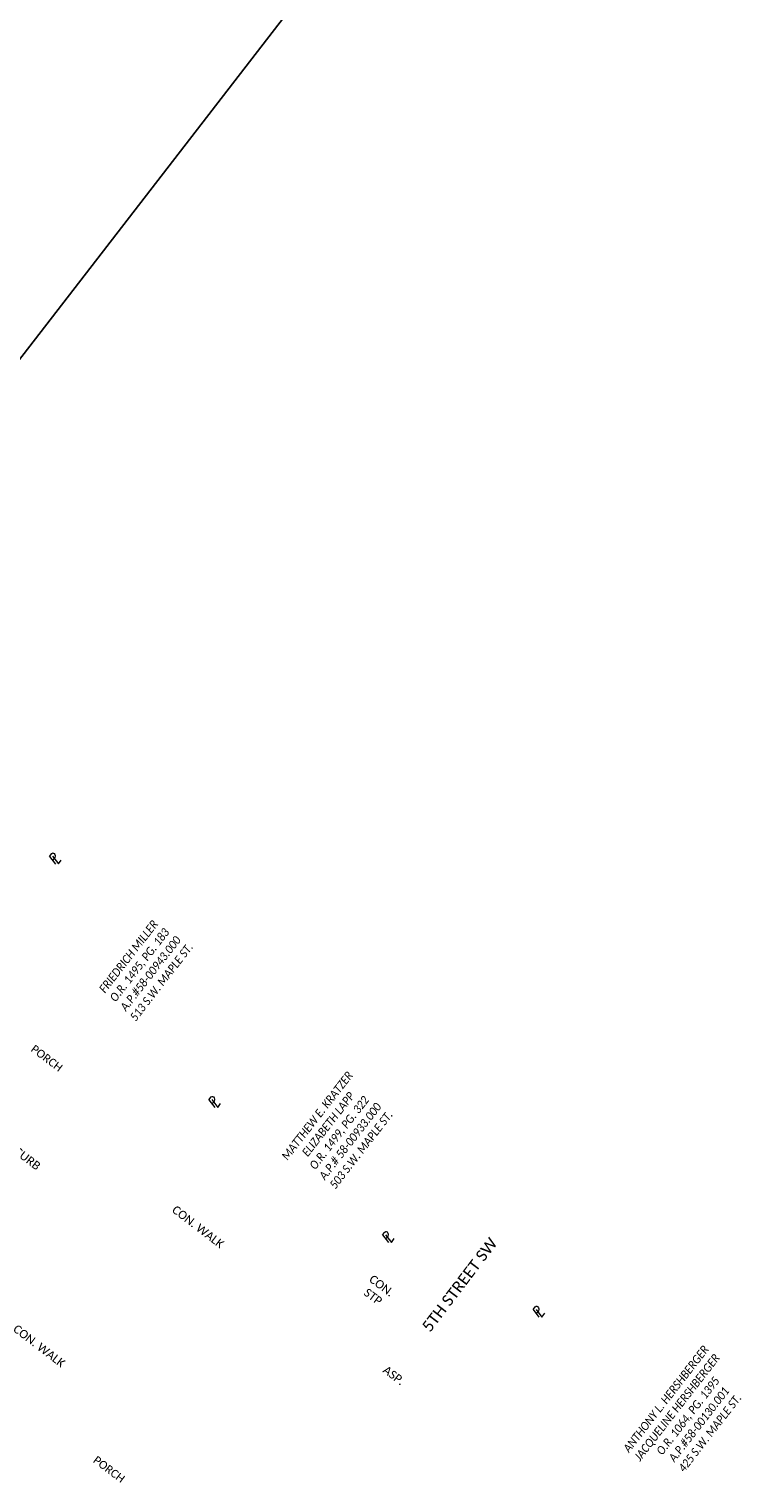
# Model space of a CAD drawing. Header units: feet. Extents: x 2205479 to 2208645, y 303589 to 307298.
# Tile 8 of 10: x 2205883 to 2206098, y 306391 to 306827. Entities that reach past the tile are written whole.
import ezdxf
from ezdxf import colors
from ezdxf.entities.mleader import LeaderData, LeaderLine
from ezdxf.math import Vec2, Vec3

# ---------------------------------------------------------------- set-up
doc = ezdxf.new("R2010")
doc.units = ezdxf.units.FT
doc.header["$MEASUREMENT"] = 0
doc.linetypes.add('setbackex', pattern=[1.4, 1.3, -0.1])
for name, color, linetype in [('BD_X_Text', 7, 'Continuous'), ('DV_X_Owner_Labels', 7, 'setbackex'), ('DV_X_Text', 7, 'Continuous'), ('PV_X_Text', 7, 'Continuous'), ('RD_X_Text', 7, 'Continuous'), ('RW_X_Text', 7, 'Continuous'), ('SH_TextM', 7, 'Continuous')]:
    doc.layers.add(name, color=color, linetype=linetype)
doc.layers.add('SH_VPort', color=5, linetype='Continuous', plot=False)
doc.styles.add('SHR', font='calibri.ttf', dxfattribs={"height": 0.75})
doc.styles.add('Simplex Normal (0.14)', font='calibri.ttf', dxfattribs={"height": 0.14})
doc.styles.add('Slanted Normal (0.125) Font 31', font='calibrii.ttf', dxfattribs={"width": 0.9, "height": 0.125})
doc.styles.add('Slanted-Sub Title', font='calibriz.ttf', dxfattribs={"height": 0.17})
doc.styles.add('Straight Normal (0.125) Font 30', font='calibri.ttf', dxfattribs={"height": 0.125})
doc.styles.add('Straight Normal (0.14) Font 30', font='calibri.ttf', dxfattribs={"height": 0.14})
doc.dimstyles.new('Dec Straight 0', dxfattribs={"dimtxt": 0.14, "dimasz": 0.14, "dimexe": 0.07, "dimexo": 0.07, "dimgap": 0.05, "dimtad": 1, "dimdec": 0, "dimzin": 0, "dimdsep": 46, "dimtxsty": 'Straight Normal (0.14) Font 30', "dimcen": 0.07, "dimclrd": 256, "dimclre": 256, "dimclrt": 256, "dimaunit": 1, "dimadec": 4, "dimazin": 0, "dimtfac": 1, "dimtdec": 0, "dimtofl": 0, "dimtmove": 0, "dimatfit": 3, "dimfxl": 1, "dimtolj": 1, "dimtzin": 0, "dimlwd": -1, "dimlwe": -1, "dimarcsym": 0})

# ---------------------------------------------------------------- blocks, each defined once
blk = doc.blocks.new('PL')
at = {"layer": 'DV_X_Text', "char_height": 0.14, "attachment_point": 1, "style": 'Simplex Normal (0.14)'}
for s, insert, width in [('{\\Fsimplex|c0;\\Q15;P}', (-0.028, 0.106), 0.15221), ('{\\Fsimplex|c0;\\Q15;L}', (0.002, 0.072), 0.05119)]:
    blk.add_mtext(s, dxfattribs=dict(at, insert=insert, width=width))
blk = doc.blocks.new('Dim1')
h = blk.add_hatch(color=4)
h.dxf.hatch_style = 1
h.paths.add_polyline_path([(0, 0), (-1, -0.2), (-1, 0.2)])
at = {"color": 4}
blk.add_lwpolyline([(0, 0), (-1, -0.2), (-1, 0.2), (0, 0)], dxfattribs=at)
blk = doc.blocks.new('*D1012')
at = {"layer": 'Defpoints', "color": 0, "transparency": 16777216}
for p in [(2205984.98, 307009.34), (2205806.54, 306838.46), (2205839.94, 306821.73), (2205834.4, 306819.03), (2205649.22, 306575.04)]:
    blk.add_point(p, dxfattribs=at)
at = {"layer": 'SH_TextM', "transparency": 16777216}
blk.add_arc((2205839.94, 306821.73), 6.16, 179.678, 206.0128, dxfattribs=at)
for points in [[(2205833.33, 306821.88), (2205834.24, 306821.66), (2205834.43, 306824.49)], [(2205834.77, 306819.33), (2205834.04, 306818.74), (2205836.17, 306816.86)]]:
    blk.add_solid(points, dxfattribs=at)
blk = doc.blocks.new('*D1013')
at = {"layer": 'Defpoints', "color": 0, "transparency": 16777216}
for p in [(2205984.98, 307009.34), (2205712.58, 306717.97), (2205738.89, 306698.27), (2205740.68, 306693.34), (2205649.22, 306575.04)]:
    blk.add_point(p, dxfattribs=at)
at = {"layer": 'SH_TextM', "transparency": 16777216}
blk.add_arc((2205740.68, 306693.34), 5.24, 83.2901, 107.7674, dxfattribs=at)
for points in [[(2205741.47, 306698.98), (2205741.12, 306698.11), (2205743.89, 306697.49)], [(2205739.34, 306697.94), (2205738.83, 306698.72), (2205736.74, 306696.79)]]:
    blk.add_solid(points, dxfattribs=at)
at = {"layer": 'SH_TextM', "transparency": 16777216, "insert": (2205741.16, 306701.48), "char_height": 2.8, "attachment_point": 5, "rotation": 356.6471, "style": 'Straight Normal (0.14) Font 30'}
blk.add_mtext('\\A1;86%%D', dxfattribs=at)

msp = doc.modelspace()

# ---------------------------------------------------------------- linework, layer by layer
at = {"layer": 'SH_VPort', "elevation": -1171.86}
msp.add_lwpolyline([(2205541.34, 306604.16), (2205907.14, 307077.31), (2206059.47, 306959.54), (2205693.67, 306486.39)], close=True, dxfattribs=at)

# ---------------------------------------------------------------- block references
at = {"layer": 'DV_X_Text', "xscale": 20.00000000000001, "yscale": 20.00000000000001, "zscale": 20.00000000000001, "rotation": 52.27134078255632}
for p in [(2205890.59, 306576.82), (2205938.4, 306503.81), (2205990.52, 306463.29), (2206035.72, 306440.9)]:
    msp.add_blockref('PL', p, dxfattribs=at)

# ---------------------------------------------------------------- texts
at = {"layer": 'BD_X_Text', "char_height": 2.4, "attachment_point": 2, "rotation": 323, "style": 'SHR'}
for insert in [(2205889.24, 306519.09), (2205907.92, 306395.79)]:
    msp.add_mtext_dynamic_manual_height_columns('PORCH', width=20.0763, gutter_width=12, heights=[0], dxfattribs=dict(at, insert=insert))
at = {"layer": 'DV_X_Owner_Labels', "char_height": 2.5, "width": 97.223, "attachment_point": 2, "rotation": 52.1945, "style": 'Slanted Normal (0.125) Font 31'}
for s, insert in [('FRIEDRICH MILLER\\PO.R. 1495, PG. 183\\PA.P.#58-00943.000\\P513 S.W. MAPLE ST.', (2205912.04, 306549.41)), ('MATTHEW E. KRATZER\\PELIZABETH LAPP\\PO.R. 1499, PG. 322\\PA.P.# 58-00933.000\\P503 S.W. MAPLE ST.', (2205968.67, 306501.65)), ('ANTHONY L. HERSHBERGER\\PJACQUELINE HERSHBERGER\\PO.R. 1064, PG. 1395\\PA.P.#58-00130.001\\P425 S.W. MAPLE ST.', (2206073.33, 306416.73))]:
    msp.add_mtext(s, dxfattribs=dict(at, insert=insert))
at = {"layer": 'PV_X_Text', "style": 'Straight Normal (0.125) Font 30'}
for s, rotation, p in [('CON.CURB', 322.9306, (2205871.87, 306494.61)), ('CON. WALK', 322.5462, (2205925.84, 306472.18)), ('CON. WALK', 322.5462, (2205878.16, 306436.45))]:
    msp.add_text(s, height=2.5, rotation=rotation, dxfattribs=at).set_placement(p)
at = {"layer": 'PV_X_Text', "char_height": 2.5, "attachment_point": 1, "rotation": 323, "style": 'Straight Normal (0.125) Font 30'}
for s, insert, width in [('CON.', (2205986.5, 306453.36, -3150), 10.7601), ('STP', (2205984.9, 306449.32, -3150), 8.2669), ('ASP.', (2205990.62, 306426.11, -2108), 9.6275)]:
    msp.add_mtext(s, dxfattribs=dict(at, insert=insert, width=width))
at = {"layer": 'RW_X_Text', "style": 'Slanted-Sub Title'}
msp.add_text('5TH STREET SW', height=3.4, rotation=52.7517, dxfattribs=at).set_placement((2206003.52, 306435.72))

# ---------------------------------------------------------------- dimensions: what is measured, and where the dimension line sits
at = {"layer": 'SH_TextM'}
for base, line2, text, picture, middle in [((2205834.4, 306819.03), ((2205839.94, 306821.73), (2205806.54, 306838.46)), ' ', '*D1012', (2205837.69, 306822.86)), ((2205738.89, 306698.27), ((2205740.68, 306693.34), (2205712.58, 306717.97)), '86%%D', '*D1013', (2205741.16, 306701.48))]:
    dim = msp.add_angular_dim_2l(base=base, line1=((2205649.22, 306575.04), (2205984.98, 307009.34)), line2=line2, text=text, dimstyle='Dec Straight 0', override={"dimscale": 0, "dimpost": "'", "dimtmove": 2}, dxfattribs=at)
    dim.commit()
    dim.dimension.update_dxf_attribs({"geometry": picture, "text_midpoint": middle, "dimtype": 162})

# ---------------------------------------------------------------- leaders
at = {"layer": 'RD_X_Text'}
ml = msp.add_multileader_mtext('Standard', dxfattribs=at)
ml.set_content('CONC.\\PSTEPS', color=256, style='Straight Normal (0.125) Font 30')
ml.set_leader_properties(color=95)
ml.set_arrow_properties(name='Dim1')
ml.build(insert=Vec2(0, 0))
ml.multileader.update_dxf_attribs({"text_right_attachment_type": 3, "dogleg_length": 0.125, "arrow_head_size": 2.5, "scale": 20})
ctx = ml.context
ctx.base_point, ctx.scale, ctx.char_height, ctx.arrow_head_size, ctx.landing_gap_size, ctx.plane_origin, ctx.plane_x_axis, ctx.plane_y_axis = Vec3(2205697.06, 306706.08), 20, 2.5, 2.5, 1.2, Vec3(2205698.02, 306679.83), Vec3(0.611638, 0.791138), Vec3(-0.791138, 0.611638)
ctx.right_attachment = 3
notes = []
notes.append((ctx, [(0, (1, 1, 0), (2205695.53, 306704.1), (0.611638, 0.791138), 2.5, [(0, [(2205704.37, 306690.01)], 0, [])])]))
ctx.mtext.insert, ctx.mtext.text_direction, ctx.mtext.rotation, ctx.mtext.width, ctx.mtext.flow_direction = Vec3(2205696.79, 306707.8), Vec3(0.611638, 0.791138), 0.912668, 23.7855, 5
for ctx, leaders in notes:
    for number, flags, end, landing, length, lines in leaders:
        leader = LeaderData()
        leader.index, (leader.has_last_leader_line, leader.has_dogleg_vector, leader.attachment_direction) = number, flags
        leader.last_leader_point, leader.dogleg_vector, leader.dogleg_length = Vec3(end), Vec3(landing), length
        for number, points, colour, breaks in lines:
            line = LeaderLine()
            line.index, line.vertices, line.color, line.breaks = number, Vec3.list(points), colors.encode_raw_color(colour), breaks
            leader.lines.append(line)
        ctx.leaders.append(leader)

doc.saveas('drawing.dxf')
